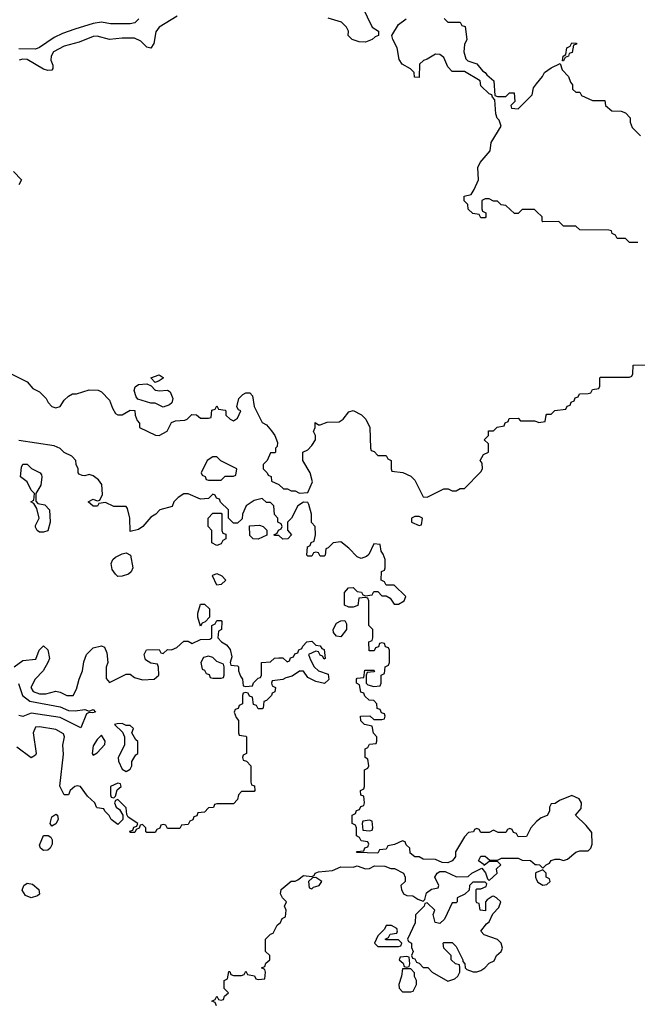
# Model space of a CAD drawing. Header units: inches. Extents: x 2710751 to 2829008, y 857003 to 965602.
# Tile 86 of 256: x 2757494 to 2760488, y 874574 to 879346. Entities that reach past the tile are written whole.
import ezdxf

# ---------------------------------------------------------------- set-up
doc = ezdxf.new("R2010")
doc.units = ezdxf.units.IN
doc.header["$MEASUREMENT"] = 0
doc.layers.add('C7857', color=7, linetype='Continuous')
doc.layers.add('C7867', color=7, linetype='Continuous')

msp = doc.modelspace()

# ---------------------------------------------------------------- linework, layer by layer
at = {"layer": 'C7857', "color": 2}
for points, elevation in [([(2759154, 879410), (2759202, 879310), (2759234, 879290), (2759234, 879270), (2759216.9, 879263.1), (2759202, 879250), (2759170, 879237.2), (2759139, 879239), (2759106, 879250), (2759086, 879270), (2759088, 879290), (2759078, 879310), (2759053.6, 879333.6), (2758990, 879352.7)], 10), ([(2758072, 879350), (2758052, 879330), (2758030, 879325.2), (2757933.4, 879326.6), (2757890, 879334), (2757850, 879327), (2757760.7, 879299.3), (2757701.3, 879278.7), (2757660.9, 879259.1), (2757590, 879212), (2757570, 879203.6), (2757490, 879204.4)], 6), ([(2758257.2, 879362.8), (2758170, 879309.4), (2758153.4, 879286.6), (2758144, 879230), (2758130, 879208), (2758110, 879213.2), (2758081.5, 879241.4), (2758050, 879256.4), (2757990, 879256.9), (2757930, 879249.5), (2757870, 879265.6), (2757850, 879264.7), (2757782.3, 879237.7), (2757710, 879218), (2757657.3, 879190), (2757646, 879170), (2757645.5, 879150), (2757654, 879126), (2757654.8, 879110), (2757650, 879102), (2757630, 879099.3), (2757610, 879107), (2757530, 879152.6), (2757510, 879154.3), (2757491.3, 879150)], 10), ([(2760000, 878416), (2759990, 878426), (2759930, 878426), (2759910, 878406), (2759892.7, 878407.3), (2759850, 878446), (2759828.4, 878448.4), (2759810, 878466), (2759790, 878466), (2759770, 878478), (2759750, 878478), (2759734, 878470), (2759734, 878430), (2759738, 878418), (2759754, 878410), (2759754, 878390), (2759750, 878386), (2759730, 878386), (2759722, 878402), (2759690, 878406), (2759667.3, 878427.3), (2759666, 878450), (2759648.4, 878468.4), (2759648.7, 878490), (2759682, 878498), (2759696.4, 878523.6), (2759718, 878570), (2759715.3, 878630), (2759726.3, 878653.7), (2759775.3, 878710), (2759779, 878750), (2759828, 878830), (2759819, 878859), (2759809.2, 878869.2), (2759802, 878890), (2759798, 878958), (2759786, 878970), (2759782, 878982), (2759770, 878986), (2759730, 879026), (2759726, 879050), (2759650, 879095.3), (2759590, 879095.3), (2759570, 879118), (2759550, 879162), (2759530, 879177.2), (2759510, 879179), (2759470, 879154), (2759451.1, 879148.9), (2759432, 879130), (2759430, 879066), (2759407.3, 879067.3), (2759406, 879090), (2759388.4, 879108.4), (2759348.7, 879130), (2759333.6, 879153.6), (2759324, 879210), (2759302, 879250), (2759298, 879270), (2759330, 879322), (2759368, 879350)], 10), ([(2759551.6, 879351.6), (2759570, 879334), (2759630, 879334), (2759638, 879318), (2759652.7, 879312.7), (2759662, 879250), (2759650, 879226), (2759646.8, 879190), (2759656.9, 879156.9), (2759666, 879146), (2759710, 879131.3), (2759738, 879098), (2759750.7, 879090.7), (2759758, 879078), (2759792, 879050), (2759798, 878978), (2759810, 878974), (2759850, 878974), (2759868.4, 878991.6), (2759891.3, 878991.3), (2759894, 878950), (2759874, 878930), (2759878, 878918), (2759910, 878914), (2759978, 878982), (2759984, 879016), (2760000, 879035.6)], 10), ([(2757464.7, 878610), (2757502, 878570), (2757490, 878546)], 10), ([(2757450, 877631.3), (2757530, 877591.3), (2757558, 877558), (2757590, 877542), (2757622, 877510), (2757632, 877490), (2757650, 877472), (2757670, 877464.7), (2757690, 877472), (2757710, 877502), (2757730, 877522), (2757750, 877532), (2757770, 877532), (2757830, 877551.3), (2757874, 877550), (2757890, 877542), (2757930, 877502), (2757943.5, 877463.5), (2757958, 877438), (2757970, 877431.3), (2757990, 877431.3), (2758030, 877454), (2758052.7, 877452.7), (2758054, 877430), (2758063.6, 877403.6), (2758074, 877390), (2758074, 877370), (2758151.6, 877331.6), (2758170, 877331.3), (2758208.4, 877351.6), (2758230, 877394), (2758250, 877402), (2758294.6, 877405.4), (2758306, 877410), (2758328, 877432), (2758351.6, 877431.6), (2758370, 877414), (2758410, 877414), (2758422, 877418), (2758426, 877454), (2758442, 877458), (2758450, 877474), (2758458, 877458), (2758490, 877454), (2758494, 877450), (2758494, 877430), (2758514, 877410), (2758530, 877402), (2758550, 877414), (2758566, 877450), (2758555.3, 877455.3), (2758546, 877470), (2758556, 877510), (2758575.3, 877530), (2758590, 877537.3), (2758610, 877537.3), (2758622.5, 877522.5), (2758631.3, 877471.3), (2758670, 877394), (2758690, 877382), (2758714, 877354), (2758730.7, 877330.7), (2758743.6, 877296.4), (2758742, 877278), (2758734, 877270), (2758734, 877250), (2758730, 877246), (2758710, 877246), (2758694, 877210), (2758674, 877190), (2758674, 877170), (2758694, 877150), (2758698, 877138), (2758712.7, 877132.7), (2758714, 877110), (2758750, 877094), (2758772.7, 877072.7), (2758791.6, 877071.6), (2758810, 877062), (2758830, 877062), (2758850, 877052), (2758890, 877054), (2758913.6, 877106.4), (2758902, 877150), (2758866, 877210), (2758866, 877250), (2758890, 877262), (2758910, 877282), (2758928, 877310), (2758928, 877330), (2758918, 877350), (2758926, 877370), (2758926, 877394), (2758942, 877382), (2758950, 877382), (2758984.7, 877395.3), (2759042.7, 877397.3), (2759062, 877410), (2759090, 877444.7), (2759110, 877452), (2759151.1, 877431.1), (2759172, 877410), (2759192, 877370), (2759194, 877270), (2759198, 877258), (2759212.7, 877252.7), (2759230, 877234), (2759270, 877234), (2759278, 877218), (2759294, 877210), (2759294, 877170), (2759298, 877158), (2759351.6, 877151.6), (2759390, 877134), (2759410, 877114), (2759450, 877034), (2759470, 877032), (2759550, 877072), (2759571.6, 877071.6), (2759590, 877062), (2759610, 877062), (2759630, 877074), (2759650, 877074), (2759730, 877154), (2759738, 877170), (2759736.4, 877196.4), (2759726, 877210), (2759742, 877238), (2759766, 877250), (2759766, 877290), (2759746, 877310), (2759766, 877330), (2759767.3, 877352.7), (2759790, 877354), (2759808.4, 877371.6), (2759842, 877378), (2759847.3, 877392.7), (2759862, 877398), (2759867.3, 877412.7), (2759910, 877414), (2759922, 877402), (2759990, 877402), (2760000, 877398)], 10), ([(2760000, 875460.4), (2759999.8, 875460.2), (2759972, 875430), (2759950, 875388), (2759910, 875386), (2759902, 875402), (2759887.3, 875407.3), (2759882, 875422), (2759870, 875426), (2759858, 875422), (2759850, 875406), (2759812.7, 875407.3), (2759790, 875418), (2759770, 875406), (2759730, 875406), (2759722, 875422), (2759710, 875426), (2759698, 875422), (2759694, 875410), (2759670, 875406), (2759650, 875386), (2759607.1, 875312.9), (2759606, 875290), (2759599.8, 875280.2), (2759590.8, 875269.2), (2759570, 875259), (2759541.2, 875261.2), (2759510, 875275.3), (2759450, 875278), (2759430, 875288), (2759410, 875288), (2759387.3, 875307.3), (2759386, 875330), (2759367.3, 875347.3), (2759362, 875362), (2759350, 875366), (2759311.6, 875348.4), (2759278, 875342), (2759270, 875326), (2759238, 875322), (2759230, 875306), (2759126, 875310), (2759130, 875314), (2759162, 875318), (2759167.3, 875332.7), (2759182, 875338), (2759186, 875350), (2759182, 875362), (2759150, 875366), (2759142, 875382), (2759126, 875390), (2759126, 875430), (2759122, 875442), (2759106, 875450), (2759106, 875490), (2759122, 875498), (2759127.3, 875512.7), (2759142, 875518), (2759147.3, 875532.7), (2759162, 875538), (2759166, 875550), (2759162, 875582), (2759147.3, 875587.3), (2759146, 875610), (2759162, 875618), (2759166, 875630), (2759166, 875710), (2759182, 875718), (2759186, 875730), (2759182, 875762), (2759168, 875770), (2759168.4, 875811.6), (2759182, 875818), (2759190, 875834), (2759222, 875838), (2759226, 875850), (2759226, 875870), (2759208.4, 875888.4), (2759202, 875922), (2759166, 875930), (2759147.3, 875947.3), (2759146, 875970), (2759192, 875972), (2759210, 875954), (2759250, 875954), (2759262, 875958), (2759266, 875970), (2759262, 875982), (2759247.3, 875987.3), (2759242, 876002), (2759227.3, 876007.3), (2759226, 876030), (2759210, 876046), (2759187.3, 876047.3), (2759167.3, 876067.3), (2759162, 876082), (2759147.3, 876087.3), (2759142, 876122), (2759126, 876130), (2759126, 876150), (2759130, 876154), (2759162, 876158), (2759167.3, 876192.7), (2759210, 876194), (2759214, 876190), (2759210, 876186), (2759178, 876182), (2759174, 876170), (2759174, 876130), (2759182, 876122), (2759210, 876114), (2759242, 876118), (2759246, 876130), (2759246, 876170), (2759262, 876178), (2759266, 876210), (2759282, 876218), (2759286, 876230), (2759286, 876290), (2759282, 876302), (2759267.3, 876307.3), (2759262, 876322), (2759250, 876326), (2759238, 876322), (2759232.7, 876307.3), (2759218, 876302), (2759212.7, 876287.3), (2759187.3, 876287.3), (2759186, 876330), (2759202, 876338), (2759206, 876350), (2759206, 876390), (2759186, 876410), (2759186, 876530), (2759182, 876542), (2759170, 876546), (2759138, 876542), (2759132.7, 876507.3), (2759110, 876498), (2759090, 876498), (2759068.4, 876508.4), (2759068.7, 876570), (2759087.3, 876592.7), (2759110, 876594), (2759130, 876574), (2759151.6, 876571.6), (2759158, 876558), (2759170, 876554), (2759202, 876558), (2759210, 876574), (2759230, 876574), (2759250, 876554), (2759270, 876554), (2759290, 876542), (2759310, 876514), (2759330, 876514), (2759358, 876530), (2759366, 876550), (2759310, 876606), (2759270, 876606), (2759262, 876622), (2759246, 876630), (2759248.4, 876671.6), (2759262, 876678), (2759266, 876690), (2759266, 876730), (2759256.4, 876756.4), (2759246, 876770), (2759242, 876802), (2759210, 876806), (2759186, 876754), (2759175.3, 876744.7), (2759150, 876735.3), (2759130, 876742), (2759090, 876784), (2759050, 876815.3), (2759014, 876810), (2758990, 876786), (2758978, 876782), (2758974, 876750), (2758970, 876746), (2758950, 876746), (2758942, 876762), (2758930, 876766), (2758918, 876762), (2758910, 876746), (2758890, 876746), (2758886, 876750), (2758888.4, 876791.6), (2758902, 876798), (2758907.3, 876812.7), (2758922, 876818), (2758928, 876850), (2758926, 876890), (2758908.4, 876908.4), (2758908, 876950), (2758896.4, 876996.4), (2758890, 877006), (2758870, 877008), (2758842, 876990), (2758812, 876930), (2758792, 876910), (2758792.7, 876872.7), (2758812, 876850), (2758794, 876830), (2758770, 876828.7), (2758750, 876846), (2758730, 876846), (2758726, 876850), (2758742, 876858), (2758748, 876872), (2758762, 876878), (2758766, 876890), (2758762, 876902), (2758746, 876910), (2758746, 876930), (2758728.4, 876948.4), (2758726, 876990), (2758710, 877006), (2758690, 877006), (2758670, 877026), (2758630, 877015.3), (2758592, 876990), (2758574, 876950), (2758572.7, 876927.3), (2758550, 876906), (2758530, 876906), (2758506, 876930), (2758506, 876970), (2758467.3, 877007.3), (2758462, 877022), (2758447.3, 877027.3), (2758442, 877042), (2758430, 877046), (2758410, 877026), (2758370, 877022), (2758310, 877048), (2758290, 877048), (2758262, 877030), (2758242, 877010), (2758232.7, 876987.3), (2758174, 876970), (2758154, 876950), (2758130, 876935.3), (2758090.8, 876889.2), (2758070, 876875.3), (2758030, 876866), (2758028, 876930), (2758016.4, 876976.4), (2758010, 876986), (2757950, 876986), (2757910, 877006), (2757878, 877002), (2757871.6, 876988.4), (2757850, 876988), (2757826, 877010), (2757850, 877022), (2757870, 877014), (2757882, 877018), (2757895.3, 877044.7), (2757892.9, 877092.9), (2757876.5, 877116.5), (2757850, 877135.3), (2757830, 877142), (2757810, 877135.3), (2757796.4, 877136.4), (2757783.1, 877143.1), (2757778, 877150), (2757778, 877170), (2757768, 877190), (2757766, 877210), (2757746, 877230), (2757708.9, 877248.9), (2757690, 877268), (2757660.4, 877280.4), (2757490, 877306)], 10), ([(2757468, 876210), (2757510, 876241), (2757572.7, 876247.3), (2757589.1, 876290.9), (2757610, 876312), (2757630, 876292), (2757638.8, 876250), (2757630.8, 876230), (2757607.3, 876190), (2757568.5, 876150), (2757548.7, 876110), (2757559.1, 876090), (2757590, 876079.5), (2757621.3, 876078.7), (2757670, 876091.3), (2757690, 876087.3), (2757722, 876070), (2757753.2, 876070), (2757770, 876102), (2757782, 876150), (2757798, 876190), (2757805.4, 876234.6), (2757817.2, 876270), (2757850, 876301), (2757891.1, 876311.1), (2757904.7, 876304.7), (2757916.9, 876276.9), (2757922, 876230), (2757912.7, 876207.3), (2757912.7, 876152.7), (2757930, 876134), (2758010, 876174), (2758030, 876174), (2758050, 876158), (2758090, 876146), (2758146, 876150), (2758168, 876170), (2758167.3, 876207.3), (2758162, 876222), (2758130, 876228), (2758104, 876244), (2758098, 876270), (2758108.7, 876291.3), (2758170, 876294), (2758178, 876278), (2758190, 876274), (2758210, 876294), (2758230, 876292), (2758256.4, 876303.6), (2758290, 876334), (2758310, 876334), (2758330, 876322), (2758370, 876342), (2758416.4, 876343.6), (2758426, 876350), (2758426, 876410), (2758442, 876418), (2758450, 876434), (2758470, 876434), (2758474, 876430), (2758472, 876390), (2758458, 876382), (2758454, 876350), (2758472, 876330), (2758496.3, 876316.3), (2758514, 876294), (2758522, 876258), (2758514, 876230), (2758518, 876218), (2758550, 876214), (2758554, 876210), (2758554, 876190), (2758563.6, 876163.6), (2758574, 876150), (2758578, 876118), (2758590, 876114), (2758622, 876118), (2758627.3, 876132.7), (2758650, 876154), (2758662, 876158), (2758666, 876170), (2758666, 876230), (2758710, 876234), (2758728.4, 876251.6), (2758750, 876254), (2758770, 876254), (2758790, 876234), (2758802, 876238), (2758807.3, 876252.7), (2758822, 876258), (2758827.3, 876272.7), (2758842, 876278), (2758847.3, 876292.7), (2758862, 876298), (2758866, 876310), (2758886, 876330), (2758910, 876334), (2758930, 876314), (2758951.3, 876311.3), (2758958, 876298), (2758970, 876294), (2758974, 876250), (2758970, 876246), (2758962, 876262), (2758950, 876266), (2758942, 876282), (2758930, 876286), (2758894, 876270), (2758903.6, 876243.6), (2758922, 876210), (2758942, 876190), (2758990, 876174), (2758992, 876148), (2758971.3, 876128.7), (2758930, 876139), (2758890, 876158), (2758870, 876188), (2758850, 876188), (2758815.3, 876164.7), (2758783.6, 876156.4), (2758770, 876148), (2758718, 876142), (2758714, 876130), (2758718, 876118), (2758734, 876110), (2758731.6, 876088.4), (2758718, 876082), (2758714, 876070), (2758690, 876046), (2758678, 876042), (2758674, 876010), (2758670, 876006), (2758650, 876006), (2758642, 876022), (2758627.3, 876027.3), (2758622, 876062), (2758607.3, 876067.3), (2758602, 876082), (2758590, 876086), (2758578, 876082), (2758574, 876070), (2758574, 876030), (2758558, 876022), (2758552.7, 876007.3), (2758538, 876002), (2758534, 875990), (2758543.6, 875963.6), (2758554, 875950), (2758554, 875890), (2758558, 875878), (2758590, 875874), (2758594, 875870), (2758594, 875790), (2758578, 875782), (2758574, 875770), (2758578, 875758), (2758592.7, 875752.7), (2758614, 875730), (2758614, 875650), (2758618, 875638), (2758632.7, 875632.7), (2758634, 875610), (2758630, 875606), (2758570, 875606), (2758554, 875590), (2758550, 875566), (2758530, 875546), (2758450, 875546), (2758438, 875542), (2758432.7, 875527.3), (2758410, 875526), (2758390, 875506), (2758358, 875502), (2758352.7, 875487.3), (2758338, 875482), (2758332.7, 875467.3), (2758318, 875462), (2758310, 875446), (2758278, 875442), (2758270, 875426), (2758210, 875426), (2758202, 875442), (2758190, 875446), (2758178, 875442), (2758172.7, 875427.3), (2758158, 875422), (2758150, 875406), (2758110, 875406), (2758106, 875410), (2758106, 875430), (2758090, 875446), (2758078, 875442), (2758072.7, 875427.3), (2758058, 875422), (2758052.7, 875407.3), (2758030, 875406), (2758027.3, 875412.7), (2758042, 875418), (2758048, 875432), (2758062, 875438), (2758066, 875450), (2758020.2, 875480.2), (2758014, 875494), (2758010, 875526), (2757970, 875566), (2757958, 875562), (2757954, 875550), (2757962, 875530), (2757978, 875518), (2757994, 875490), (2757994, 875470), (2757970, 875446), (2757938, 875470), (2757928.4, 875488.4), (2757906, 875510), (2757902, 875522), (2757870, 875526), (2757866, 875530), (2757858, 875550), (2757822, 875582), (2757788.9, 875628.9), (2757772.7, 875632.7), (2757762, 875630), (2757738, 875610), (2757730, 875588.7), (2757710, 875588.7), (2757689.3, 875630.7), (2757706.8, 875786.8), (2757703.7, 875830), (2757712, 875870), (2757705.6, 875885.6), (2757670, 875905.2), (2757590, 875919.3), (2757570, 875917.2), (2757559.1, 875890), (2757574, 875790), (2757570, 875782), (2757550, 875769), (2757480.1, 875820.1)], 10), ([(2757488.2, 876128.2), (2757507.2, 876070), (2757542.4, 876042.4), (2757690, 876016.5), (2757730, 875998.4), (2757763.6, 875996.4), (2757810, 876002), (2757830, 875994), (2757850, 876002), (2757862, 875990), (2757846.3, 875986.3), (2757830, 875989), (2757818, 875982), (2757790, 875914), (2757690, 875963.5), (2757550, 875985.4), (2757510, 875969.4), (2757490, 875974.5)], 6), ([(2758447.3, 874567.3), (2758442, 874582), (2758426, 874590), (2758442, 874598), (2758450, 874614), (2758458, 874598), (2758470, 874594), (2758482, 874598), (2758487.3, 874612.7), (2758506, 874630), (2758486, 874650), (2758486, 874690), (2758502, 874698), (2758507.3, 874732.7), (2758512.7, 874732.7), (2758518, 874718), (2758530, 874714), (2758570, 874714), (2758582, 874718), (2758590, 874734), (2758598, 874718), (2758632.7, 874712.7), (2758638, 874698), (2758650, 874694), (2758682, 874698), (2758686, 874730), (2758682, 874742), (2758666, 874750), (2758682, 874758), (2758687.3, 874772.7), (2758706, 874790), (2758706, 874810), (2758686, 874830), (2758686, 874890), (2758710, 874914), (2758722, 874918), (2758742, 874958), (2758758, 874970), (2758766, 874990), (2758782, 874998), (2758786, 875030), (2758778, 875050), (2758788, 875070), (2758768, 875090), (2758758, 875110), (2758762, 875130), (2758810, 875171), (2758830, 875171.3), (2758843.1, 875176.9), (2758870, 875198), (2758910, 875194), (2758922, 875198), (2758926, 875210), (2758943.2, 875216.8), (2759010, 875222.8), (2759050, 875241), (2759110, 875238), (2759130, 875244.7), (2759170, 875231.3), (2759190, 875232), (2759214.6, 875245.4), (2759263.6, 875243.6), (2759292.7, 875232.7), (2759311.6, 875231.6), (2759354, 875210), (2759362, 875190), (2759362, 875170), (2759342, 875150), (2759344.7, 875130), (2759354, 875110), (2759370, 875102), (2759399.6, 875099.6), (2759423.6, 875083.6), (2759450, 875074), (2759458, 875082), (2759465.2, 875114.8), (2759490, 875132), (2759522, 875138), (2759526, 875150), (2759506, 875190), (2759518, 875210), (2759530, 875218), (2759556.9, 875216.9), (2759611.6, 875191.6), (2759667.3, 875192.7), (2759686, 875210), (2759734, 875234), (2759751.6, 875211.6), (2759762, 875182), (2759770, 875174), (2759808, 875210), (2759806, 875230), (2759826, 875250), (2759810, 875266), (2759770, 875266), (2759746, 875246), (2759746, 875250), (2759718, 875270), (2759730, 875292), (2759750, 875292), (2759772.7, 875272.7), (2759810, 875272), (2759830, 875282), (2759910, 875282), (2759930, 875272), (2759970, 875271.3), (2759992, 875252), (2760000, 875251.3)], 10), ([(2760000, 875212.7), (2759994, 875210), (2759994, 875190), (2760000, 875177.1)], 10)]:
    msp.add_lwpolyline(points, dxfattribs=dict(at, elevation=elevation))
at = {"layer": 'C7857', "color": 2, "elevation": 10}
for points in [[(2758150, 877588), (2758129, 877611), (2758170, 877624.7), (2758190, 877612), (2758190, 877608.7), (2758170, 877595.3)], [(2758170, 877546.8), (2758210, 877551), (2758222.8, 877542.8), (2758236, 877510), (2758231, 877489), (2758221, 877479), (2758190, 877468.7), (2758150, 877488), (2758130, 877488), (2758067.3, 877507.3), (2758058, 877518), (2758049.1, 877549.1), (2758054, 877566), (2758070, 877578), (2758110, 877581), (2758132, 877572), (2758151.1, 877551.1), (2758154, 877550)], [(2757590, 876862), (2757578, 876870), (2757570, 876886), (2757570, 876894), (2757588.7, 876930), (2757576.4, 876976.4), (2757562, 877002), (2757548, 877010), (2757562, 877018), (2757566, 877050), (2757550, 877066), (2757530, 877106), (2757498, 877130), (2757503.1, 877176.9), (2757510, 877192), (2757530, 877192), (2757551.1, 877171.1), (2757594, 877150), (2757599.6, 877139.6), (2757602, 877130), (2757596, 877090), (2757572, 877050), (2757572.7, 877012.7), (2757582, 877002), (2757615.3, 876995.3), (2757638, 876970), (2757642, 876910), (2757630, 876868.7), (2757610, 876862)], [(2758450, 877228), (2758430, 877228), (2758402, 877210), (2758374, 877150), (2758378, 877138), (2758392.7, 877132.7), (2758398, 877118), (2758410, 877114), (2758470, 877114), (2758490, 877134), (2758530, 877134), (2758542, 877138), (2758546, 877170), (2758468.7, 877208.7)], [(2758450, 876798), (2758426, 876810), (2758426, 876870), (2758408, 876890), (2758408, 876930), (2758430, 876954), (2758470, 876954), (2758474, 876950), (2758474, 876870), (2758478, 876858), (2758492.7, 876852.7), (2758494, 876830), (2758478, 876822), (2758470, 876806)], [(2759430, 876938), (2759410, 876938), (2759394, 876930), (2759394, 876910), (2759430, 876894), (2759442, 876898), (2759446, 876930)], [(2758650, 876828), (2758626, 876830), (2758610, 876846), (2758607.3, 876892.7), (2758656.9, 876896.9), (2758674, 876890), (2758692.7, 876872.7), (2758692.7, 876847.3)], [(2757970, 876648), (2757958, 876658), (2757942, 876682), (2757938, 876710), (2757946, 876730), (2757959, 876741), (2757990, 876758), (2758010, 876762), (2758031.6, 876751.6), (2758042, 876690), (2758034, 876670), (2758021, 876659), (2757990, 876648.7)], [(2758450, 876606), (2758428, 876650), (2758430, 876654), (2758450, 876662), (2758474, 876650), (2758494, 876630), (2758470, 876608)], [(2758370, 876406), (2758358, 876450), (2758358, 876470), (2758370, 876514), (2758390, 876514), (2758414, 876490), (2758414, 876450), (2758392.7, 876427.3), (2758378, 876422)], [(2759050, 876355.3), (2759030, 876358), (2759015.3, 876375.3), (2759014, 876390), (2759030, 876422), (2759050, 876432), (2759070, 876434), (2759078, 876418), (2759078, 876390)], [(2758410, 876262), (2758385.4, 876254.6), (2758372, 876230), (2758378, 876198), (2758390, 876194), (2758398, 876178), (2758412, 876172), (2758418, 876158), (2758430, 876154), (2758470, 876154), (2758482, 876158), (2758486, 876170), (2758486, 876210), (2758482, 876222), (2758450, 876235.3), (2758430, 876255.3)], [(2757990, 875935.3), (2757966.4, 875933.6), (2757954, 875930), (2757992.7, 875892.7), (2758002, 875870), (2758002, 875830), (2757972, 875770), (2757972.7, 875752.7), (2757990, 875714), (2758010, 875702), (2758030, 875714), (2758038, 875730), (2758038, 875750), (2758056.4, 875783.6), (2758066, 875790), (2758067.3, 875847.3), (2758056.4, 875856.4), (2758038, 875890), (2758046, 875910), (2758030, 875926), (2758010, 875926)], [(2757890, 875878), (2757870, 875858), (2757850, 875826), (2757846, 875790), (2757850, 875782), (2757870, 875792), (2757907.3, 875832.7), (2757908, 875850)], [(2757970, 875646), (2757934, 875630), (2757934, 875590), (2757938, 875578), (2757950, 875574), (2757958, 875582), (2757967.3, 875612.7), (2757986, 875630), (2757982, 875642)], [(2757650, 875438), (2757642, 875450), (2757650, 875482), (2757670, 875496), (2757678, 875490), (2757681, 875470), (2757670, 875448)], [(2759190, 875466), (2759158, 875462), (2759154, 875450), (2759158, 875418), (2759190, 875414), (2759202, 875418), (2759206, 875430), (2759202, 875462)], [(2757610, 875319), (2757595.3, 875330), (2757590, 875346), (2757610, 875392), (2757632.7, 875392.7), (2757644.7, 875384.7), (2757651.1, 875371.1), (2757651.3, 875350), (2757641, 875330), (2757630, 875321.2)], [(2758930, 875188), (2758912.7, 875187.3), (2758894, 875170), (2758898, 875138), (2758910, 875134), (2758918, 875142), (2758930, 875144.7), (2758946, 875150), (2758958, 875170)], [(2757550, 875089.4), (2757521.6, 875101.6), (2757506.8, 875126.8), (2757514, 875150), (2757530, 875160.7), (2757555.9, 875155.9), (2757586, 875130), (2757590, 875108), (2757581, 875099)], [(2759750, 875166), (2759690, 875166), (2759674, 875150), (2759672.7, 875127.3), (2759651.6, 875108.4), (2759614, 875090), (2759614, 875070), (2759610, 875066), (2759590, 875066), (2759552.7, 874987.3), (2759530, 874966), (2759508.7, 874970), (2759498, 875010), (2759506, 875030), (2759470, 875066), (2759458, 875062), (2759454, 875050), (2759412.7, 875007.3), (2759411.6, 874968.4), (2759374, 874890), (2759378, 874878), (2759394, 874870), (2759394, 874850), (2759402, 874830), (2759394, 874810), (2759398, 874798), (2759410, 874794), (2759418, 874778), (2759430, 874774), (2759450, 874752), (2759472, 874752), (2759494, 874730), (2759570, 874686.8), (2759603.1, 874696.9), (2759618, 874710), (2759628, 874730), (2759628, 874750), (2759626, 874766), (2759606, 874770), (2759586, 874790), (2759586, 874810), (2759550, 874846), (2759546, 874870), (2759550, 874874), (2759590, 874874), (2759610, 874854), (2759642, 874790), (2759642, 874782), (2759652, 874770), (2759654, 874750), (2759662, 874742), (2759691.6, 874731.6), (2759710, 874731.3), (2759730, 874738), (2759748, 874750), (2759770, 874774), (2759794.6, 874785.4), (2759806, 874810), (2759828, 874830), (2759834.6, 874845.4), (2759828, 874870), (2759810, 874888), (2759746, 874910), (2759728.9, 874928.9), (2759756.4, 874963.6), (2759770, 874974), (2759787.3, 875012.7), (2759816.4, 875043.6), (2759826, 875070), (2759806, 875090), (2759790, 875098), (2759783.6, 875096.4), (2759759.6, 875080.4), (2759752, 875070), (2759752.7, 875027.3), (2759726, 875030), (2759722, 875062), (2759710, 875066), (2759707.3, 875072.7), (2759706, 875130), (2759710, 875134), (2759730, 875134), (2759754.6, 875145.4), (2759758, 875158)], [(2759296.4, 874956.4), (2759270, 874955.3), (2759262, 874938), (2759230, 874906), (2759214, 874870), (2759230, 874854), (2759330, 874854), (2759342, 874858), (2759346, 874870), (2759330, 874886), (2759270, 874886), (2759266, 874890), (2759282, 874898), (2759290, 874914), (2759322, 874918), (2759326, 874930), (2759322, 874942)], [(2759370, 874806), (2759338, 874802), (2759334, 874790), (2759352.7, 874772.7), (2759358, 874758), (2759370, 874754), (2759382, 874758), (2759386, 874770), (2759382, 874802)], [(2759390, 874746), (2759350, 874746), (2759344.7, 874710), (2759332, 874670), (2759332.7, 874652.7), (2759350, 874634), (2759390, 874634), (2759402, 874638), (2759418, 874670), (2759418, 874690), (2759408.4, 874708.4), (2759407.3, 874727.3)]]:
    msp.add_lwpolyline(points, close=True, dxfattribs=at)
at = {"layer": 'C7867', "color": 2, "elevation": 10}
msp.add_lwpolyline([(2760126, 879146), (2760128, 879170), (2760142, 879178), (2760146, 879210), (2760162, 879218), (2760170, 879234), (2760192.7, 879232.7), (2760192.7, 879227.3), (2760178, 879222), (2760172.7, 879187.3), (2760158, 879182), (2760154, 879170), (2760138, 879162), (2760130, 879146)], close=True, dxfattribs=at)
for points in [[(2760000, 879035.6), (2760028, 879070), (2760038, 879090), (2760070, 879112), (2760114, 879134), (2760123.6, 879103.6), (2760154, 879070), (2760163.6, 879043.6), (2760174, 879030), (2760174, 879010), (2760190, 878994), (2760210, 878994), (2760218, 878978), (2760270, 878954), (2760330, 878954), (2760334, 878930), (2760363.6, 878903.6), (2760410, 878902), (2760430, 878894), (2760454, 878870), (2760454, 878850), (2760463.6, 878823.6), (2760503.6, 878783.6)], [(2760490, 878266), (2760450, 878266), (2760430, 878286), (2760390, 878286), (2760382, 878302), (2760366, 878310), (2760362, 878322), (2760350, 878326), (2760210, 878328), (2760190, 878346), (2760130, 878346), (2760107.3, 878367.3), (2760030, 878366), (2760026, 878370), (2760026, 878390), (2760000, 878416)], [(2760000, 877398), (2760010, 877394), (2760042, 877398), (2760046, 877430), (2760050, 877434), (2760070, 877434), (2760088.4, 877451.6), (2760142, 877458), (2760147.3, 877472.7), (2760162, 877478), (2760167.3, 877492.7), (2760182, 877498), (2760187.3, 877512.7), (2760202, 877518), (2760207.3, 877532.7), (2760250, 877534), (2760262, 877538), (2760270, 877554), (2760302, 877558), (2760306, 877570), (2760306, 877610), (2760310, 877614), (2760450, 877614), (2760462, 877618), (2760466, 877630), (2760468, 877672), (2760530, 877674)], [(2760000, 875251.3), (2760014, 875250), (2760030, 875234), (2760046, 875250), (2760062, 875258), (2760070, 875271.3), (2760090, 875278), (2760110, 875278), (2760130, 875271.3), (2760150, 875278), (2760190, 875311.3), (2760210, 875318), (2760250, 875318), (2760262, 875330), (2760268.7, 875350), (2760267.3, 875407.3), (2760240.4, 875440.4), (2760188, 875490), (2760216.4, 875523.6), (2760218, 875550), (2760206, 875570), (2760170, 875586), (2760110, 875562), (2760090, 875548), (2760070, 875546), (2760062, 875530), (2760062, 875510), (2760051.1, 875488.9), (2760022, 875478), (2760000, 875460.4)], [(2760000, 875177.1), (2760005.4, 875165.4), (2760030, 875152), (2760050, 875154), (2760066, 875170), (2760062, 875182), (2760046, 875190), (2760046, 875210), (2760030, 875226), (2760000, 875212.7)]]:
    msp.add_lwpolyline(points, dxfattribs=at)

doc.saveas('drawing.dxf')
